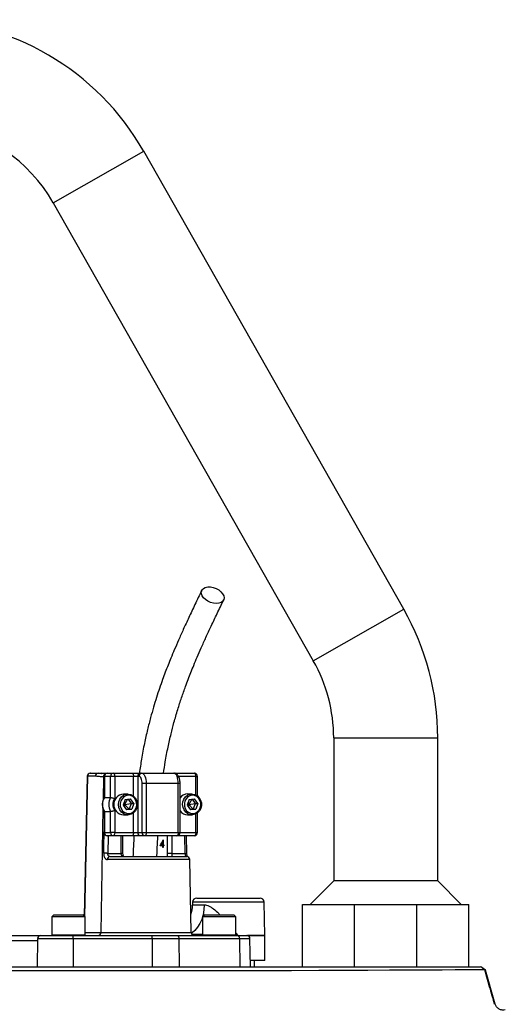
# Model space of a CAD drawing. Header units: millimetres. Extents: x 4190 to 16224, y 1378 to 18140.
# Tile 17 of 17: x 7419 to 8586, y 15775 to 18140. Entities that reach past the tile are written whole.
import ezdxf

# ---------------------------------------------------------------- set-up
doc = ezdxf.new("R2010")
doc.units = ezdxf.units.MM
doc.header["$LTSCALE"] = 5

msp = doc.modelspace()

# ---------------------------------------------------------------- linework, layer by layer
at = {"color": 8, "linetype": 'Continuous', "lineweight": 25}
for p, q in [((7499.6, 17700.6), (7717, 17824.1)), ((8124.6, 16600.6), (8342, 16724.1)), ((8173.6, 16415.3), (8423.6, 16415.3)), ((7582, 16322.9), (7574.8, 15986.5)), ((7620.3, 16321.6), (7619.4, 16266.2)), ((7621.9, 16321.6), (7620.3, 16321.6)), ((7622.6, 16322.8), (7621.9, 16322.8)), ((7692.7, 16275.4), (7692.7, 16322.8)), ((7842.2, 16322.8), (7800.5, 16322.8)), ((7842.2, 16278.3), (7842.2, 16322.8)), ((7842.2, 16322.8), (7846.5, 16322.8)), ((7804.5, 16305.3), (7800.2, 16305.3)), ((7619.1, 16245.2), (7614.4, 15947.7)), ((7692.7, 16187.8), (7692.7, 16235.2)), ((7842.2, 16187.8), (7842.2, 16232.4)), ((7622.6, 16187.8), (7621.9, 16187.8)), ((7631.5, 16180.3), (7630.8, 16137.8)), ((7662.9, 16137.8), (7662.9, 16180.3)), ((7774.2, 16137.8), (7774.2, 16180.3)), ((7784.4, 16180.3), (7784.4, 16137.8)), ((7800.2, 16187.8), (7804.5, 16187.8)), ((7804.5, 16187.8), (7842.2, 16187.8)), ((7816.5, 16137.8), (7815.8, 16180.3)), ((7842.2, 16187.8), (7846.5, 16187.8)), ((7667.2, 16137.8), (7662.9, 16137.8)), ((7827.8, 16122.9), (7629.8, 16122.9)), ((7834.3, 16014), (7862.7, 16014)), ((8006.6, 16020.5), (7834.4, 16020.5)), ((7496, 15942.3), (7499.8, 15942.3)), ((7499.8, 15942.3), (7576, 15942.3)), ((7576, 15947.7), (7614.4, 15947.7)), ((7614.4, 15947.7), (7830.9, 15947.7)), ((7858.6, 15942.3), (7862.3, 15942.3)), ((7862.3, 15942.3), (7938.6, 15942.3)), ((7937.7, 15940.7), (7943.1, 15940.4)), ((7938.6, 15946.1), (7943.1, 15940.4)), ((7462.1, 15928), (7389.7, 15928)), ((7547.6, 15932.9), (7462.2, 15932.9)), ((7943.2, 15940.4), (8008, 15940.4)), ((7972.4, 15932.9), (7947, 15932.9)), ((8008, 15940.2), (7966.2, 15940.2))]:
    msp.add_line(p, q, dxfattribs=at)
at = {"color": 7, "linetype": 'Continuous', "lineweight": 25}
for p, q in [((8342, 16724.1), (7717, 17824.1)), ((7499.6, 17700.6), (8124.6, 16600.6)), ((8173.6, 16415.3), (8173.6, 16071.9)), ((8423.6, 16071.9), (8423.6, 16415.3)), ((7581.3, 16323), (7574.1, 15987.2)), ((7600.5, 16322.9), (7582, 16322.9)), ((7588.8, 16330.3), (7607.3, 16330.3)), ((7607.3, 16330.3), (7629.4, 16330.3)), ((7621.9, 16322.8), (7621.9, 16271.7)), ((7622.6, 16322.8), (7622.6, 16271.9)), ((7637.4, 16322.8), (7622.6, 16322.8)), ((7629.4, 16330.3), (7644.2, 16330.3)), ((7637.4, 16271.9), (7637.4, 16322.8)), ((7647.3, 16322.8), (7637.4, 16322.8)), ((7644.2, 16330.3), (7689.5, 16330.3)), ((7647.3, 16322.8), (7647.3, 16269.4)), ((7692.7, 16322.8), (7647.3, 16322.8)), ((7689.5, 16330.3), (7709.4, 16330.3)), ((7702.6, 16322.8), (7692.7, 16322.8)), ((7705.8, 16322.8), (7702.6, 16322.8)), ((7702.6, 16322.8), (7702.6, 16187.8)), ((7709.4, 16330.3), (7712.6, 16330.3)), ((7712.6, 16330.3), (7789.6, 16330.3)), ((7789.6, 16330.3), (7793.7, 16330.3)), ((7793.7, 16330.3), (7839, 16330.3)), ((7846.5, 16275.5), (7846.5, 16322.8)), ((7723.2, 16305.3), (7713.2, 16305.3)), ((7713.2, 16187.8), (7713.2, 16305.3)), ((7723.2, 16305.3), (7723.2, 16187.8)), ((7800.2, 16305.3), (7723.2, 16305.3)), ((7800.2, 16187.8), (7800.2, 16305.3)), ((7804.5, 16187.8), (7804.5, 16305.3)), ((7622.6, 16271.9), (7637.4, 16271.9)), ((7679.2, 16280.3), (7668.3, 16280.3)), ((7833.2, 16280.3), (7822.3, 16280.3)), ((7672.5, 16266.8), (7667.5, 16253.4)), ((7667.5, 16253.4), (7675.4, 16242)), ((7667.9, 16254.7), (7671, 16255.3)), ((7669.5, 16258.9), (7671, 16255.3)), ((7671, 16255.3), (7670.2, 16249.5)), ((7678.5, 16267.6), (7671, 16255.3)), ((7671, 16255.3), (7687.1, 16257.2)), ((7671, 16255.3), (7682, 16243.9)), ((7672.5, 16266.8), (7685.4, 16268.6)), ((7679.7, 16267.8), (7687.1, 16257.2)), ((7687.1, 16257.2), (7682, 16243.9)), ((7693.4, 16257.2), (7685.4, 16268.6)), ((7687.1, 16257.2), (7693.4, 16257.2)), ((7693.4, 16257.2), (7688.4, 16243.9)), ((7826.5, 16266.8), (7821.5, 16253.4)), ((7821.5, 16253.4), (7829.5, 16242)), ((7822, 16254.7), (7825.1, 16255.3)), ((7823.6, 16258.9), (7825.1, 16255.3)), ((7825.1, 16255.3), (7824.2, 16249.5)), ((7832.6, 16267.6), (7825.1, 16255.3)), ((7825.1, 16255.3), (7841.1, 16257.2)), ((7825.1, 16255.3), (7836.1, 16243.9)), ((7826.5, 16266.8), (7839.5, 16268.6)), ((7833.7, 16267.8), (7841.1, 16257.2)), ((7841.1, 16257.2), (7836.1, 16243.9)), ((7847.5, 16257.2), (7839.5, 16268.6)), ((7841.1, 16257.2), (7847.5, 16257.2)), ((7847.5, 16257.2), (7842.5, 16243.9)), ((7621.9, 16239), (7621.9, 16187.8)), ((7622.6, 16238.7), (7637.4, 16238.7)), ((7622.6, 16238.7), (7622.6, 16187.8)), ((7637.4, 16187.8), (7637.4, 16238.7)), ((7647.3, 16241.2), (7647.3, 16187.8)), ((7668.3, 16230.3), (7679.2, 16230.3)), ((7682, 16243.9), (7674.8, 16242.8)), ((7688.4, 16243.9), (7675.4, 16242)), ((7682, 16243.9), (7688.4, 16243.9)), ((7822.3, 16230.3), (7833.2, 16230.3)), ((7836.1, 16243.9), (7828.9, 16242.8)), ((7842.5, 16243.9), (7829.5, 16242)), ((7836.1, 16243.9), (7842.5, 16243.9)), ((7846.5, 16187.8), (7846.5, 16235.1)), ((7622.6, 16187.8), (7637.4, 16187.8)), ((7644.2, 16180.3), (7629.4, 16180.3)), ((7647.3, 16187.8), (7637.4, 16187.8)), ((7689.5, 16180.3), (7644.2, 16180.3)), ((7647.3, 16187.8), (7692.7, 16187.8)), ((7667.2, 16137.8), (7667.2, 16180.3)), ((7709.4, 16180.3), (7689.5, 16180.3)), ((7692.7, 16187.8), (7702.6, 16187.8)), ((7702.6, 16187.8), (7713.2, 16187.8)), ((7720, 16180.3), (7709.4, 16180.3)), ((7713.2, 16187.8), (7723.2, 16187.8)), ((7797, 16180.3), (7720, 16180.3)), ((7723.2, 16187.8), (7800.2, 16187.8)), ((7839, 16180.3), (7797, 16180.3)), ((7820.8, 16137.9), (7820.2, 16180.3)), ((7762.9, 16156.2), (7756.7, 16156.2)), ((7759.1, 16158), (7762.9, 16158)), ((7761.4, 16156.2), (7761.9, 16158)), ((7762.9, 16158), (7762.9, 16165.6)), ((7763.9, 16165.6), (7762.9, 16165.6)), ((7763.9, 16158), (7762.9, 16158)), ((7762.9, 16152.2), (7762.9, 16156.2)), ((7763.9, 16156.2), (7762.9, 16156.2)), ((7763.7, 16170.1), (7763.9, 16170.1)), ((7763.9, 16170.1), (7763.9, 16158)), ((7763.9, 16158), (7765.2, 16158)), ((7763.9, 16156.2), (7763.9, 16152.2)), ((7765.2, 16156.2), (7763.9, 16156.2)), ((7765.2, 16158), (7765.2, 16156.2)), ((7630.8, 16137.8), (7662.9, 16137.8)), ((7635.7, 16130.3), (7820.3, 16130.3)), ((7763.9, 16152.2), (7762.9, 16152.2)), ((7784.4, 16137.8), (7774.2, 16137.8)), ((7784.4, 16137.8), (7816.5, 16137.8)), ((7830.9, 15947.7), (7827.8, 16122.9)), ((8173.6, 16071.9), (8117, 16015.3)), ((8298.6, 16071.9), (8173.6, 16071.9)), ((8423.6, 16071.9), (8298.6, 16071.9)), ((8480.1, 16015.3), (8423.6, 16071.9)), ((7834.4, 16020.5), (7834.3, 16014)), ((7844.4, 16030.3), (7996.6, 16030.3)), ((8008, 15940.4), (8006.6, 16020.5)), ((8098.6, 15865.3), (8098.6, 16015.3)), ((8098.6, 16015.3), (8223.6, 16015.3)), ((8223.6, 15865.3), (8223.6, 16015.3)), ((8223.6, 16015.3), (8373.6, 16015.3)), ((8373.6, 15865.3), (8373.6, 16015.3)), ((8373.6, 16015.3), (8498.6, 16015.3)), ((8498.6, 15865.3), (8498.6, 16015.3)), ((7501, 15990.3), (7496, 15985.3)), ((7501, 15990.3), (7504.3, 15990.3)), ((7504.3, 15990.3), (7571, 15990.3)), ((7576, 15985.3), (7571, 15990.3)), ((7863.6, 15990.3), (7858.6, 15985.3)), ((7863.6, 15990.3), (7866.8, 15990.3)), ((7866.8, 15990.3), (7933.6, 15990.3)), ((7938.6, 15985.3), (7933.6, 15990.3)), ((7496, 15985.3), (7496, 15942.3)), ((7499.8, 15985.3), (7496, 15985.3)), ((7576, 15985.3), (7499.8, 15985.3)), ((7576, 15942.3), (7576, 15985.3)), ((7858.6, 15985.3), (7858.6, 15942.3)), ((7862.3, 15985.3), (7858.6, 15985.3)), ((7938.6, 15985.3), (7862.3, 15985.3)), ((7938.6, 15942.3), (7938.6, 15985.3)), ((7386.4, 15940.3), (7469.7, 15940.3)), ((7462.2, 15932.9), (7461, 15865.3)), ((7469.7, 15940.3), (7546.5, 15940.3)), ((7546.5, 15940.3), (7736.4, 15940.3)), ((7547.6, 15932.9), (7547.8, 15865.3)), ((7737.5, 15932.9), (7547.6, 15932.9)), ((7736.4, 15940.3), (7796.8, 15940.3)), ((7737.5, 15932.9), (7737.7, 15865.3)), ((7801.8, 15932.9), (7737.5, 15932.9)), ((7796.8, 15940.3), (7942, 15940.3)), ((7801.8, 15932.9), (7802.5, 15865.3)), ((7947, 15932.9), (7801.8, 15932.9)), ((7942, 15940.3), (7964.9, 15940.3)), ((7947, 15932.9), (7947.7, 15865.3)), ((7973.6, 15865.3), (7972.4, 15932.9)), ((8008, 15880.3), (8008, 15940.2)), ((8008, 15880.3), (7973.3, 15880.3)), ((7983.4, 15865.3), (7983.1, 15880.3)), ((8373.6, 15865.3), (8498.6, 15865.3)), ((8538.2, 15857.6), (8527, 15865.3)), ((8561.4, 15775.8), (8538.2, 15857.6))]:
    msp.add_line(p, q, dxfattribs=at)
at = {"color": 7, "linetype": 'Continuous', "lineweight": 25, "flags": 128}
for points in [[(7891.5, 16737.9), (7884.8, 16738.5), (7877.9, 16740.3), (7871.3, 16743.3), (7865.5, 16747.2), (7860.7, 16751.7), (7857.3, 16756.6), (7855.6, 16761.6), (7855.5, 16766.4), (7857.1, 16770.6), (7860.4, 16774.1), (7865.1, 16776.5), (7870.9, 16777.7), (7877.4, 16777.7), (7884.3, 16776.5), (7891, 16774.1), (7897.3, 16770.6), (7902.6, 16766.4), (7906.7, 16761.6), (7909.3, 16756.6), (7910.3, 16751.7), (7909.5, 16747.2), (7907, 16743.3), (7903, 16740.3), (7897.7, 16738.5), (7891.5, 16737.9)], [(7644.2, 16330.3), (7644.8, 16330.2), (7645.4, 16329.7), (7645.9, 16329), (7646.4, 16328.1), (7646.8, 16327), (7647.1, 16325.7), (7647.3, 16324.3), (7647.3, 16322.8)], [(7689.5, 16330.3), (7690.1, 16330.2), (7690.7, 16329.7), (7691.3, 16329), (7691.7, 16328.1), (7692.1, 16327), (7692.4, 16325.7), (7692.6, 16324.3), (7692.7, 16322.8)], [(7713.2, 16305.3), (7713.1, 16308.7), (7712.6, 16312), (7712, 16315), (7711, 16317.7), (7709.9, 16319.9), (7708.6, 16321.5), (7707.2, 16322.5), (7705.8, 16322.8)], [(7712.6, 16330.3), (7714.7, 16329.8), (7716.6, 16328.4), (7718.5, 16326.1), (7720.1, 16323), (7721.4, 16319.2), (7722.4, 16314.9), (7723, 16310.2), (7723.2, 16305.3)], [(7800.2, 16305.3), (7800, 16310.2), (7799.4, 16314.9), (7798.4, 16319.2), (7797.1, 16323), (7795.5, 16326.1), (7793.7, 16328.4), (7791.7, 16329.8), (7789.6, 16330.3)], [(7842.2, 16322.8), (7842.1, 16324.3), (7842, 16325.7), (7841.7, 16327), (7841.3, 16328.1), (7840.8, 16329), (7840.2, 16329.7), (7839.7, 16330.2), (7839, 16330.3)], [(7700.1, 16245.7), (7697, 16239.9), (7692.5, 16235.1), (7687.1, 16231.9), (7681.1, 16230.4), (7674.9, 16230.7), (7669.1, 16232.9), (7664, 16236.8), (7660, 16242), (7657.4, 16248.2), (7656.5, 16254.9), (7657.2, 16261.6), (7659.6, 16267.9), (7663.4, 16273.3), (7668.4, 16277.3), (7674.2, 16279.7), (7680.3, 16280.3), (7686.4, 16279), (7691.9, 16276), (7696.5, 16271.4), (7699.8, 16265.6), (7701.5, 16259.1), (7701.6, 16252.3), (7700.1, 16245.7)], [(7698.8, 16246.9), (7700.2, 16252.9), (7700, 16259.2), (7698.3, 16265.1), (7695, 16270.3), (7690.6, 16274.2), (7685.4, 16276.6), (7679.7, 16277.3), (7674.1, 16276.2), (7669.1, 16273.4), (7664.9, 16269.1), (7662, 16263.7), (7660.6, 16257.7), (7660.8, 16251.4), (7662.6, 16245.5), (7665.8, 16240.3), (7670.2, 16236.4), (7675.5, 16234), (7681.1, 16233.3), (7686.7, 16234.4), (7691.8, 16237.2), (7695.9, 16241.5), (7698.8, 16246.9)], [(7854.2, 16245.7), (7851, 16239.9), (7846.6, 16235.1), (7841.2, 16231.9), (7835.1, 16230.4), (7829, 16230.7), (7823.1, 16232.9), (7818, 16236.8), (7814.1, 16242), (7811.5, 16248.2), (7810.6, 16254.9), (7811.3, 16261.6), (7813.7, 16267.9), (7817.5, 16273.3), (7822.5, 16277.3), (7828.2, 16279.7), (7834.4, 16280.3), (7840.5, 16279), (7846, 16276), (7850.6, 16271.4), (7853.9, 16265.6), (7855.6, 16259.1), (7855.7, 16252.3), (7854.2, 16245.7)], [(7852.9, 16246.9), (7854.3, 16252.9), (7854.1, 16259.2), (7852.3, 16265.1), (7849.1, 16270.3), (7844.7, 16274.2), (7839.4, 16276.6), (7833.8, 16277.3), (7828.2, 16276.2), (7823.1, 16273.4), (7819, 16269.1), (7816.1, 16263.7), (7814.7, 16257.7), (7814.9, 16251.4), (7816.7, 16245.5), (7819.9, 16240.3), (7824.3, 16236.4), (7829.6, 16234), (7835.2, 16233.3), (7840.8, 16234.4), (7845.9, 16237.2), (7850, 16241.5), (7852.9, 16246.9)], [(7647.3, 16187.8), (7647.3, 16186.3), (7647.1, 16184.9), (7646.8, 16183.6), (7646.4, 16182.5), (7645.9, 16181.6), (7645.4, 16180.9), (7644.8, 16180.4), (7644.2, 16180.3)], [(7692.7, 16187.8), (7692.6, 16186.3), (7692.4, 16184.9), (7692.1, 16183.6), (7691.7, 16182.5), (7691.3, 16181.6), (7690.7, 16180.9), (7690.1, 16180.4), (7689.5, 16180.3)], [(7723.2, 16187.8), (7723.1, 16186.3), (7722.9, 16184.9), (7722.6, 16183.6), (7722.2, 16182.5), (7721.8, 16181.6), (7721.2, 16180.9), (7720.6, 16180.4), (7720, 16180.3)], [(7800.2, 16187.8), (7800.1, 16186.3), (7800, 16184.9), (7799.7, 16183.6), (7799.3, 16182.5), (7798.8, 16181.6), (7798.2, 16180.9), (7797.6, 16180.4), (7797, 16180.3)], [(7842.2, 16187.8), (7842.1, 16186.3), (7842, 16184.9), (7841.7, 16183.6), (7841.3, 16182.5), (7840.8, 16181.6), (7840.2, 16180.9), (7839.7, 16180.4), (7839, 16180.3)], [(7630.8, 16137.8), (7629.5, 16137.8), (7628.1, 16137.9), (7626.7, 16137.9), (7625.3, 16137.9), (7624, 16137.9), (7622.9, 16137.9), (7621.9, 16137.9), (7621.1, 16137.9)], [(7796.8, 15940.3), (7797.8, 15940.2), (7798.7, 15939.7), (7799.5, 15939.1), (7800.3, 15938.2), (7800.9, 15937), (7801.4, 15935.8), (7801.6, 15934.4), (7801.8, 15932.9)], [(7942, 15940.3), (7943, 15940.2), (7943.9, 15939.7), (7944.8, 15939.1), (7945.5, 15938.2), (7946.1, 15937), (7946.6, 15935.8), (7946.9, 15934.4), (7947, 15932.9)], [(8536, 15857.7), (8535.3, 15857.8), (8526.5, 15857.8), (8511.9, 15857.8), (8491.6, 15857.8), (8465.7, 15857.7), (8434.2, 15857.5), (8397, 15857.3), (8354.7, 15857.1), (8307.6, 15856.9), (8255.7, 15856.6), (8199, 15856.4), (8137.6, 15856.1), (8072.1, 15855.9), (8003.2, 15855.8), (7930.9, 15855.7), (7855.2, 15855.6), (7776.1, 15855.5), (7694.4, 15855.4), (7611, 15855.4), (7526, 15855.4), (7439.3, 15855.4), (7350.9, 15855.3)]]:
    msp.add_lwpolyline(points, dxfattribs=at)
at = {"color": 8, "linetype": 'Continuous', "lineweight": 25, "flags": 128}
for points in [[(7621.1, 16137.9), (7621.3, 16152.9), (7621.9, 16189.8)], [(7862.7, 16014), (7861.9, 16002), (7859.8, 15990.3), (7856.5, 15979.3), (7852.1, 15969.3), (7846.6, 15960.4), (7840.3, 15952.9), (7833.2, 15947), (7831.2, 15945.7)]]:
    msp.add_lwpolyline(points, dxfattribs=at)
at = {"color": 7, "linetype": 'Continuous', "lineweight": 25}
for centre, radius, start, end in [((7173.6, 17515.3), 625, 29.6045, 150.3955), ((7173.6, 17515.3), 375, 29.6045, 82.3417), ((7798.6, 16415.3), 625, 0, 29.6045), ((7798.6, 16415.3), 375, 0, 29.6045), ((7588.8, 16322.8), 7.5, 90, 178.7751), ((7589.2, 16323.2), 7.16, 92.8887, 181.7427), ((7607.7, 16323.2), 7.16, 92.8887, 181.7427), ((7629.4, 16322.8), 7.5, 90, 180), ((7629.8, 16323.1), 7.17, 92.9521, 182.6753), ((7644.5, 16323.1), 7.17, 92.9521, 182.6753), ((7709.8, 16323.1), 7.17, 92.9521, 182.6753), ((7713, 16323.1), 7.17, 92.9521, 182.6753), ((7839, 16322.8), 7.5, 0, 90), ((7650.6, 16255.3), 32.5, 149.3576, 210.6424), ((7665.4, 16255.3), 32.5, 149.3576, 210.6424), ((7670.2, 16255.3), 25.1, 94.4413, 265.5587), ((7822.7, 16258.3), 22.1, 90.9224, 145.464), ((7667.1, 16255.3), 24.3, 144.3501, 215.6499), ((7822.7, 16252.3), 22, 214.4651, 269.1486), ((7629.4, 16187.8), 7.5, 180, 270), ((7629.8, 16187.5), 7.17, 177.3247, 267.0479), ((7644.5, 16187.5), 7.17, 177.3247, 267.0479), ((7709.8, 16187.5), 7.17, 177.3247, 267.0479), ((7720.4, 16187.5), 7.17, 177.3247, 267.0479), ((7797, 16187.8), 7.5, 270, 0), ((7839, 16187.8), 7.5, 270, 0), ((7636.6, 16123.5), 6.83, 97.2473, 185.0114), ((7820.3, 16122.8), 7.5, 1, 90), ((7759.3, 16015.3), 75, 340.7766, 359), ((7844.4, 16020.3), 10, 90, 179), ((7996.6, 16020.3), 10, 1, 90), ((7498, 15942.3), 2, 180, 270), ((7574, 15942.3), 2, 270, 0), ((7607.2, 15947.5), 7.16, 272.8887, 1.7427), ((7838.4, 15947.8), 7.5, 181, 270), ((7860.6, 15942.3), 2, 180, 270), ((7936.6, 15942.3), 2, 270, 0), ((7469.7, 15932.8), 7.5, 90, 179), ((7535.1, 15934.7), 12.7, 351.9567, 26.2077), ((7725, 15934.7), 12.7, 351.9567, 26.2077), ((7894.9, 15940.2), 48.3, 360, 0.2588), ((7964.9, 15932.8), 7.5, 1, 90), ((7995.5, 15940.2), 12.5, 0, 1)]:
    msp.add_arc(centre, radius, start, end, dxfattribs=at)
at = {"color": 8, "linetype": 'Continuous', "lineweight": 25}
for centre, radius, start, end in [((7582.1, 16334.2), 11.3, 265.8098, 269.3878), ((7627.8, 16321.7), 7.48, 117.3848, 180.6247), ((7793.1, 16327.5), 2.9, 14.8515, 77.9327), ((7816.4, 16219.8), 82, 270.052, 273.0796)]:
    msp.add_arc(centre, radius, start, end, dxfattribs=at)
at = {"color": 7, "linetype": 'Continuous', "lineweight": 25}
for centre, ratio, start_param, end_param in [((7717.3, 16191.8), 0.551639, 4.532611, 4.701369), ((7717.3, 16189.1), 0.551424, 4.587895, 4.679441)]:
    msp.add_ellipse(centre, major_axis=(37.5, 84.9), ratio=ratio, start_param=start_param, end_param=end_param, dxfattribs=at)
for points, knots in [([(7856.4, 16769.4), (7851, 16758.1), (7840.6, 16736.4), (7825.8, 16705.2), (7812.6, 16676.7), (7801.1, 16650.9), (7791.1, 16628), (7782.8, 16607.9), (7775.5, 16589.9), (7768.9, 16572.6), (7762, 16554.2), (7754.9, 16534), (7747.6, 16512), (7740.4, 16488.6), (7733.2, 16463), (7725.8, 16434.1), (7718.4, 16401.1), (7711.7, 16366.2), (7708.3, 16341.8), (7706.7, 16330.3)], [0, 0, 0, 0, 0.090226, 0.172297, 0.24625, 0.312101, 0.369843, 0.418614, 0.459916, 0.500053, 0.541062, 0.588734, 0.637577, 0.687635, 0.740223, 0.799189, 0.864687, 0.936625, 1, 1, 1, 1]), ([(7764.8, 16330.3), (7766.1, 16339.3), (7769.1, 16360.8), (7775.3, 16392.2), (7782.4, 16423.7), (7790.2, 16453.7), (7798.6, 16482.8), (7807.9, 16511.6), (7816.4, 16535.7), (7823.9, 16555.7), (7830.5, 16572.6), (7837.7, 16590.4), (7846, 16610.2), (7855.8, 16632.6), (7867, 16657.6), (7879.7, 16684.9), (7893.9, 16714.8), (7903.9, 16735.5), (7909.1, 16746.4)], [0, 0, 0, 0, 0.052448, 0.124416, 0.189845, 0.248725, 0.318227, 0.384509, 0.448778, 0.490857, 0.532045, 0.575336, 0.626665, 0.686207, 0.7527, 0.827163, 0.909604, 1, 1, 1, 1]), ([(7620.3, 16321.6), (7618.6, 16321.6), (7617, 16321.7), (7613.7, 16321.9), (7612.1, 16322.1), (7607.1, 16322.6), (7603.8, 16322.9), (7600.5, 16322.9)], [0, 0, 0, 0, 0.25, 0.25, 0.5, 0.5, 1, 1, 1, 1]), ([(7607.3, 16330.3), (7609.8, 16330.2), (7612.6, 16330.1), (7615.2, 16329.8), (7615.5, 16329.8)], [0, 0, 0, 0, 0.865545, 1, 1, 1, 1]), ([(7625.6, 16329.1), (7623.8, 16329.3), (7620.6, 16329.5), (7616.8, 16329.9), (7615.2, 16330.1)], [0, 0, 0, 0, 0.579011, 1, 1, 1, 1]), ([(7804.5, 16305.3), (7804.5, 16306.4), (7804.4, 16309.5), (7803.7, 16314.6), (7802.1, 16320.2), (7799.8, 16324.7), (7796.7, 16328), (7793.3, 16329.9), (7790.8, 16330.2), (7789.6, 16330.3)], [0, 0, 0, 0, 0.088651, 0.257335, 0.430857, 0.616232, 0.757672, 0.88692, 1, 1, 1, 1]), ([(7622, 16271.7), (7621.7, 16271.4), (7620.3, 16269.2), (7618.5, 16264.5), (7617.2, 16257.7), (7617.5, 16250.7), (7619, 16244.3), (7621, 16240.6), (7622, 16238.9)], [0, 0, 0, 0, 0.035333, 0.2329, 0.431487, 0.631089, 0.83139, 1, 1, 1, 1]), ([(7622.6, 16271.9), (7622.3, 16271.9), (7621.9, 16271.9), (7621.9, 16271.7), (7622, 16271.7)], [0, 0, 0, 0, 0.874771, 1, 1, 1, 1]), ([(7637.4, 16271.9), (7637.6, 16271.9), (7637.9, 16271.9), (7638.5, 16271.8), (7638.8, 16271.8), (7639.9, 16271.6), (7640.8, 16271.4), (7642.6, 16271), (7643.6, 16270.7), (7645.5, 16270.1), (7646.5, 16269.8), (7647.3, 16269.4)], [0, 0, 0, 0, 0.125, 0.125, 0.25, 0.25, 0.5, 0.5, 0.75, 0.75, 1, 1, 1, 1]), ([(7622.6, 16238.7), (7622.3, 16238.7), (7621.9, 16238.7), (7621.9, 16238.9), (7622, 16238.9)], [0, 0, 0, 0, 0.873602, 1, 1, 1, 1]), ([(7637.4, 16238.7), (7637.6, 16238.7), (7637.9, 16238.7), (7638.5, 16238.8), (7638.8, 16238.8), (7639.9, 16239), (7640.8, 16239.2), (7642.6, 16239.6), (7643.6, 16239.9), (7645.5, 16240.5), (7646.5, 16240.8), (7647.3, 16241.2)], [0, 0, 0, 0, 0.125, 0.125, 0.25, 0.25, 0.5, 0.5, 0.75, 0.75, 1, 1, 1, 1]), ([(7693.7, 16180.7), (7693, 16168.7), (7692.1, 16152), (7691.5, 16135.1), (7691.3, 16130.3)], [0, 0, 0, 0, 0.7151327, 1, 1, 1, 1]), ([(7748.8, 16130.3), (7749, 16134.9), (7749.6, 16151.6), (7750.5, 16168.3), (7751.2, 16180.3)], [0, 0, 0, 0, 0.275856, 1, 1, 1, 1]), ([(7621.1, 16137.9), (7621, 16136.9), (7621.1, 16135.9), (7621.3, 16133.9), (7621.4, 16132.9), (7621.8, 16131), (7622.1, 16130.2), (7622.7, 16128.5), (7623, 16127.8), (7623.8, 16126.4), (7624.3, 16125.8), (7625.2, 16124.8), (7625.7, 16124.3), (7626.8, 16123.6), (7627.4, 16123.4), (7628.5, 16123), (7629.1, 16122.9), (7629.8, 16122.9)], [0, 0, 0, 0, 0.125, 0.125, 0.25, 0.25, 0.375, 0.375, 0.5, 0.5, 0.625, 0.625, 0.75, 0.75, 0.875, 0.875, 1, 1, 1, 1]), ([(7635.7, 16130.3), (7635, 16130.3), (7634.2, 16130.5), (7633.3, 16131), (7633, 16131.2), (7632.4, 16131.8), (7632.2, 16132.1), (7631.5, 16133.1), (7631.2, 16133.9), (7630.8, 16135.8), (7630.7, 16136.8), (7630.8, 16137.8)], [0, 0, 0, 0, 0.25, 0.25, 0.375, 0.375, 0.5, 0.5, 0.75, 0.75, 1, 1, 1, 1]), ([(7669.1, 16130.3), (7668.2, 16130.3), (7667.4, 16130.4), (7666.2, 16130.9), (7665.8, 16131.1), (7665.1, 16131.6), (7664.8, 16131.9), (7664.2, 16132.6), (7664, 16133), (7663.6, 16133.8), (7663.4, 16134.3), (7663, 16135.7), (7662.9, 16136.8), (7662.9, 16137.8)], [0, 0, 0, 0, 0.25, 0.25, 0.375, 0.375, 0.5, 0.5, 0.625, 0.625, 0.75, 0.75, 1, 1, 1, 1]), ([(7669.1, 16130.3), (7669.1, 16130.3), (7669.1, 16130.3), (7669.1, 16130.3), (7668.5, 16131.1), (7667.8, 16132.8), (7667.3, 16135.1), (7667.2, 16136.9), (7667.2, 16137.8)], [0, 0, 0, 0, 0.207092, 0.403172, 0.541874, 0.68089, 0.832751, 1, 1, 1, 1]), ([(7784.4, 16137.8), (7784.4, 16137.3), (7784.5, 16136.8), (7784.5, 16135.7), (7784.5, 16135.2), (7784.6, 16134.3), (7784.7, 16133.9), (7784.7, 16133), (7784.8, 16132.6), (7784.9, 16131.6), (7784.9, 16131.1), (7784.8, 16130.5), (7784.7, 16130.3), (7784.5, 16130.3)], [0, 0, 0, 0, 0.125, 0.125, 0.25, 0.25, 0.375, 0.375, 0.5, 0.5, 0.75, 0.75, 1, 1, 1, 1]), ([(7816.5, 16137.8), (7816.5, 16137.3), (7816.6, 16136.8), (7816.6, 16135.8), (7816.7, 16135.3), (7816.8, 16134.4), (7816.9, 16134), (7817.1, 16133.1), (7817.2, 16132.8), (7817.4, 16131.7), (7817.6, 16131.2), (7817.8, 16130.5), (7817.9, 16130.3), (7817.9, 16130.3)], [0, 0, 0, 0, 0.125, 0.125, 0.25, 0.25, 0.375, 0.375, 0.5, 0.5, 0.75, 0.75, 1, 1, 1, 1]), ([(7822, 16130), (7821.8, 16130.5), (7821.5, 16131.8), (7821, 16134.6), (7820.9, 16136.9), (7820.9, 16137.9)], [0, 0, 0, 0, 0.254136, 0.644592, 1, 1, 1, 1]), ([(5820, 15865.3), (5820.5, 15865.3), (5821.6, 15865.3), (5830.7, 15865.3), (5845.1, 15865.3), (5865.2, 15865.3), (5891.1, 15865.3), (5922.4, 15865.3), (5958.9, 15865.3), (6000.6, 15865.3), (6047.3, 15865.3), (6098.9, 15865.3), (6155.3, 15865.3), (6215.8, 15865.3), (6280.4, 15865.3), (6348.7, 15865.3), (6420.5, 15865.3), (6495.8, 15865.3), (6574, 15865.3), (6654.8, 15865.3), (6737.8, 15865.3), (6822.6, 15865.3), (6908.9, 15865.3), (6996.2, 15865.3), (7084.1, 15865.3), (7172.6, 15865.3), (7261.3, 15865.3), (7349.7, 15865.3), (7437.1, 15865.3), (7523.2, 15865.3), (7607.7, 15865.3), (7690.5, 15865.3), (7771.2, 15865.3), (7849.5, 15865.3), (7924.9, 15865.3), (7996.9, 15865.3), (8065.4, 15865.3), (8130.1, 15865.3), (8190.8, 15865.3), (8247.2, 15865.3), (8299, 15865.3), (8346, 15865.3), (8388, 15865.3), (8424.6, 15865.3), (8455.9, 15865.3), (8481.7, 15865.3), (8502, 15865.3), (8516.3, 15865.3), (8524.6, 15865.3), (8525.5, 15865.3), (8525.9, 15865.3)], [0, 0, 0, 0, 0.020987, 0.041934, 0.062932, 0.083984, 0.104989, 0.126038, 0.146995, 0.167904, 0.188855, 0.209928, 0.230954, 0.252023, 0.27297, 0.293881, 0.314848, 0.335878, 0.356877, 0.377937, 0.398955, 0.419937, 0.440972, 0.461938, 0.482869, 0.503855, 0.524944, 0.545967, 0.567018, 0.587964, 0.608864, 0.629808, 0.650854, 0.671875, 0.692961, 0.713934, 0.734874, 0.755869, 0.776894, 0.797863, 0.818868, 0.839926, 0.860928, 0.881963, 0.902931, 0.92384, 0.944779, 0.96591, 0.986997, 1, 1, 1, 1]), ([(8537.8, 15857.7), (8535.9, 15859), (8532.2, 15861.5), (8528.5, 15864), (8526.6, 15865.3)], [0, 0, 0, 0, 0.4999774, 1, 1, 1, 1]), ([(8537.8, 15857.7), (8535.9, 15859), (8532.2, 15861.5), (8528.5, 15864), (8526.6, 15865.3)], [0, 0, 0, 0, 0.499977, 1, 1, 1, 1]), ([(8560.4, 15775.3), (8557, 15787.3), (8549, 15814.8), (8541, 15842.4), (8536.6, 15857.9)], [0, 0, 0, 0, 0.437305, 1, 1, 1, 1]), ([(8586, 15761.9), (8583.4, 15761.6), (8578.3, 15760.8), (8570.8, 15763.5), (8564.6, 15768.5), (8562.6, 15773.3), (8561.6, 15775.7)], [0, 0, 0, 0, 0.249983, 0.499977, 0.749982, 1, 1, 1, 1])]:
    msp.add_open_spline(points, degree=3, knots=knots, dxfattribs=at)
at = {"color": 8, "linetype": 'Continuous', "lineweight": 25}
for points, knots in [([(7774.8, 16130.3), (7774.6, 16131.1), (7774.3, 16133.5), (7774.2, 16136.1), (7774.2, 16137.8)], [0, 0, 0, 0, 0.365246, 1, 1, 1, 1]), ([(7862.7, 16014), (7864.3, 16013.9), (7868.1, 16013.5), (7874.2, 16011.1), (7879.8, 16007.8), (7887.6, 16002.2), (7894.3, 15996.6), (7899.3, 15991.4), (7900.3, 15990.3)], [0, 0, 0, 0, 0.13067, 0.293539, 0.462604, 0.566049, 0.910565, 1, 1, 1, 1]), ([(7832.4, 15943.5), (7836.6, 15943.7), (7845.1, 15944.1), (7853.9, 15944.1), (7858.4, 15944), (7858.6, 15944)], [0, 0, 0, 0, 0.479742, 0.976172, 1, 1, 1, 1]), ([(8561.4, 15775.8), (8561.4, 15775.8), (8561.5, 15775.8), (8561.4, 15775.7), (8561.3, 15775.7)], [0, 0, 0, 0, 0.000014, 1, 1, 1, 1])]:
    msp.add_open_spline(points, degree=3, knots=knots, dxfattribs=at)
at = {"color": 7, "linetype": 'Continuous', "lineweight": 25}
msp.add_open_spline([(7943.1, 15940.4), (7943.1, 15940.4), (7943.1, 15940.4), (7943.2, 15940.4)], degree=3, dxfattribs=at)

doc.saveas('drawing.dxf')
